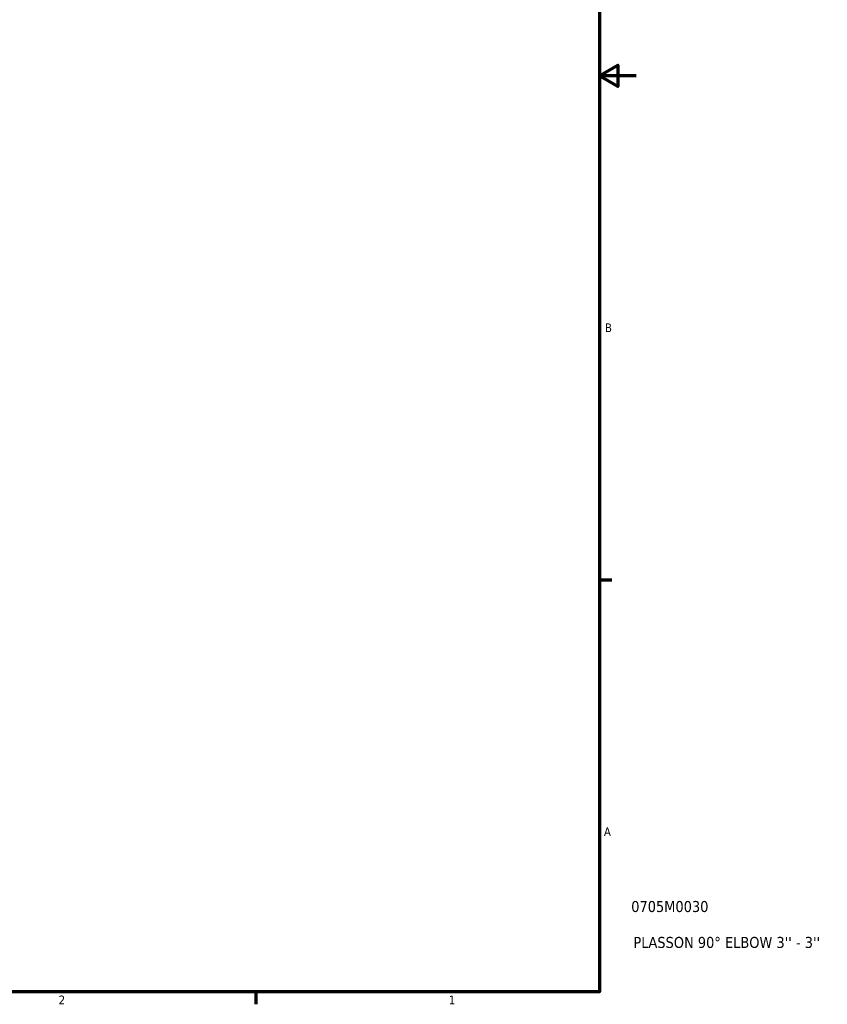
# Model space of a CAD drawing. Header units: inches. Extents: x -0.2 to 53.9, y -21.4 to 49.8.
# Tile 6 of 8: x 27.2 to 36, y 0.9 to 11.6. Entities that reach past the tile are written whole.
import ezdxf

# ---------------------------------------------------------------- set-up
doc = ezdxf.new("R2010")
doc.units = ezdxf.units.IN
doc.header["$MEASUREMENT"] = 0
doc.layers.add('Border (ANSI)', color=7, linetype='Continuous', lineweight=70)
doc.layers.add('Title (ANSI)', color=7, linetype='Continuous', lineweight=50)
doc.styles.add('Note Text (ANSI)', font='tahoma.ttf')
doc.styles.add('Text Style29', font='tahoma.ttf')

# ---------------------------------------------------------------- blocks, each defined once
blk = doc.blocks.new('Borders Default Border')
at = {"layer": 'Border (ANSI)'}
for p, q in [((33.5, 5.5), (33.634, 5.5)), ((29.75, 1), (29.75, 0.866))]:
    blk.add_line(p, q, dxfattribs=at)
at = {"layer": 'Border (ANSI)', "flags": 128}
for points in [[(0.5, 1), (0.5, 21), (33.5, 21), (33.5, 1), (0.5, 1)], [(33.9, 11), (33.5, 11), (33.7, 11.115), (33.7, 10.885), (33.5, 11)]]:
    blk.add_lwpolyline(points, dxfattribs=at)
at = {"layer": 'Border (ANSI)', "color": 5, "true_color": 0x0000ff, "char_height": 0.0945, "attachment_point": 7, "style": 'Note Text (ANSI)'}
for s, insert in [('B', (33.558, 8.203)), ('A', (33.547, 2.703)), ('2', (27.596, 0.866)), ('1', (31.854, 0.866))]:
    blk.add_mtext(s, dxfattribs=dict(at, insert=insert))
blk = doc.blocks.new('Title Blocks ANSI - Large')
at = {"layer": 'Title (ANSI)', "color": 5, "true_color": 0x0000ff, "style": 'Text Style29'}
for tag, p in [('PART_NUMBER_001', (0.345, 0.873)), ('DESCRIPTION_001', (0.369, 0.481))]:
    blk.add_attdef(tag, p, '', height=0.12, dxfattribs=at)

msp = doc.modelspace()

# ---------------------------------------------------------------- block references
msp.add_blockref('Borders Default Border', (0, 0))
msp.add_blockref('Title Blocks ANSI - Large', (33.5, 1)).add_auto_attribs({'PART_NUMBER_001': '0705M0030', 'DESCRIPTION_001': "PLASSON 90° ELBOW 3'' - 3''"})

doc.saveas('drawing.dxf')
